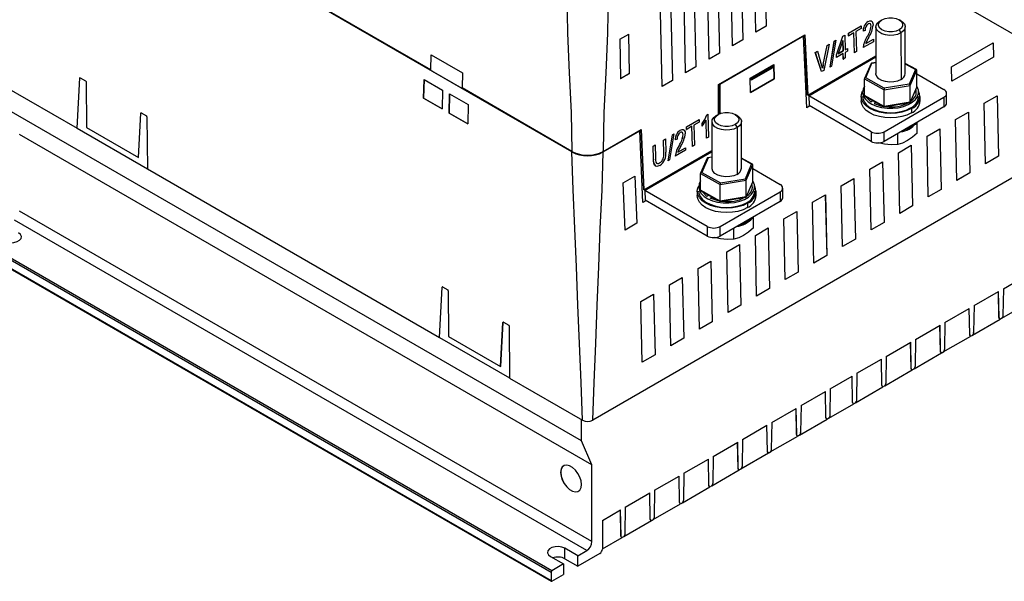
# Model space of a CAD drawing. Header units: millimetres. Extents: x 0 to 1537, y 0 to 1187.
# Tile 36 of 44: x 1100 to 1368, y 666 to 818. Entities that reach past the tile are written whole.
import ezdxf

# ---------------------------------------------------------------- set-up
doc = ezdxf.new("R2010")
doc.units = ezdxf.units.MM
doc.header["$LTSCALE"] = 5.5

msp = doc.modelspace()

# ---------------------------------------------------------------- linework, layer by layer
for p, q in [((1250.018, 782.401), (1101.665, 868.043)), ((1250.027, 782.406), (1101.674, 868.048)), ((1211.663, 804.7), (1138.831, 846.745)), ((1300.003, 814.94), (1299.382, 843.837)), ((1302.112, 845.414), (1302.8, 816.56)), ((1302.116, 845.416), (1302.804, 816.558)), ((1295.748, 841.738), (1296.436, 812.884)), ((1295.752, 841.74), (1296.44, 812.882)), ((1289.384, 838.061), (1290.073, 809.208)), ((1289.388, 838.063), (1290.076, 809.206)), ((1293.639, 811.264), (1293.018, 840.16)), ((1287.275, 807.587), (1286.654, 836.484)), ((1280.911, 803.911), (1280.29, 832.808)), ((1283.02, 834.385), (1283.709, 805.532)), ((1283.024, 834.387), (1283.712, 805.529)), ((1276.656, 830.709), (1277.345, 801.855)), ((1276.66, 830.711), (1277.348, 801.853)), ((1274.547, 800.235), (1273.926, 829.132)), ((1358.987, 820.764), (1375.863, 811.022)), ((1302.8, 816.56), (1300.003, 814.944)), ((1302.804, 816.558), (1300.003, 814.94)), ((1302.804, 816.558), (1302.8, 816.56)), ((1325.2, 814.692), (1328.616, 816.666)), ((1325.204, 814.69), (1328.619, 816.663)), ((1328.616, 816.666), (1328.619, 816.663)), ((1328.619, 816.663), (1328.635, 815.948)), ((1330.497, 817.833), (1330.501, 817.831)), ((1331.325, 816.578), (1331.329, 816.576)), ((1332.612, 816.387), (1332.615, 803.692)), ((1333.783, 818.021), (1334.271, 818.303)), ((1339.439, 818.023), (1338.951, 818.304)), ((1340.615, 803.694), (1340.612, 816.389)), ((1262.996, 813.022), (1265.451, 814.44)), ((1265.626, 803.744), (1265.447, 814.438)), ((1265.63, 803.742), (1265.451, 814.44)), ((1289.875, 800.694), (1313.327, 814.242)), ((1312.968, 813.871), (1290.232, 800.737)), ((1312.972, 813.869), (1290.236, 800.735)), ((1312.968, 813.871), (1312.972, 813.869)), ((1313.859, 794.439), (1312.972, 813.869)), ((1314.073, 797.84), (1313.324, 814.24)), ((1313.327, 814.242), (1314.076, 797.838)), ((1321.871, 808.799), (1323.655, 813.881)), ((1321.875, 808.797), (1323.659, 813.879)), ((1323.655, 813.881), (1324.168, 814.178)), ((1323.655, 813.881), (1323.659, 813.879)), ((1323.659, 813.879), (1324.172, 814.175)), ((1324.168, 814.178), (1324.172, 814.175)), ((1324.172, 814.175), (1324.26, 810.171)), ((1325.216, 813.977), (1325.2, 814.692)), ((1325.2, 814.692), (1325.204, 814.69)), ((1325.22, 813.975), (1325.204, 814.69)), ((1325.216, 813.977), (1325.22, 813.975)), ((1326.656, 814.805), (1325.22, 813.975)), ((1326.779, 809.372), (1326.653, 814.803)), ((1326.783, 809.37), (1326.656, 814.805)), ((1328.635, 815.948), (1327.199, 815.118)), ((1327.199, 815.118), (1327.319, 809.68)), ((1329.14, 815.19), (1329.143, 815.188)), ((1329.686, 815.422), (1329.143, 815.188)), ((1330.198, 813.654), (1330.202, 813.652)), ((1338.952, 815.601), (1339.44, 814.755)), ((1339.44, 814.755), (1339.444, 802.06)), ((1262.996, 813.022), (1263.167, 802.319)), ((1296.436, 812.884), (1293.639, 811.268)), ((1296.44, 812.882), (1293.639, 811.264)), ((1296.44, 812.882), (1296.436, 812.884)), ((1318.318, 806.19), (1319.386, 811.334)), ((1318.322, 806.188), (1319.389, 811.331)), ((1319.954, 811.657), (1318.433, 804.547)), ((1319.386, 811.334), (1319.95, 811.66)), ((1319.386, 811.334), (1319.389, 811.331)), ((1319.389, 811.331), (1319.954, 811.657)), ((1319.954, 811.657), (1319.95, 811.66)), ((1320.157, 805.466), (1321.323, 812.534)), ((1320.16, 805.464), (1321.327, 812.532)), ((1321.743, 812.772), (1320.569, 805.7)), ((1321.323, 812.534), (1321.74, 812.775)), ((1321.323, 812.534), (1321.327, 812.532)), ((1321.327, 812.532), (1321.743, 812.772)), ((1321.743, 812.772), (1321.74, 812.775)), ((1323.656, 812.66), (1322.403, 809.098)), ((1323.653, 812.65), (1323.718, 809.862)), ((1323.722, 809.86), (1323.656, 812.66)), ((1331.97, 812.367), (1329.177, 810.753)), ((1329.899, 811.887), (1331.954, 813.075)), ((1329.901, 811.893), (1331.951, 813.077)), ((1331.951, 813.077), (1331.954, 813.075)), ((1331.954, 813.075), (1331.97, 812.367)), ((1353.215, 805.513), (1364.528, 812.048)), ((1364.525, 812.046), (1364.613, 808.164)), ((1364.528, 812.048), (1364.616, 808.162)), ((1211.663, 804.7), (1211.754, 808.836)), ((1211.68, 804.711), (1211.77, 808.761)), ((1211.754, 808.836), (1220.239, 803.938)), ((1211.77, 808.761), (1211.754, 808.836)), ((1211.77, 808.761), (1220.238, 803.872)), ((1290.073, 809.208), (1287.275, 807.592)), ((1290.076, 809.206), (1287.275, 807.587)), ((1290.076, 809.206), (1290.073, 809.208)), ((1314.076, 797.838), (1332.614, 808.547)), ((1316.156, 809.468), (1316.715, 809.791)), ((1317.872, 804.227), (1316.156, 809.468)), ((1316.156, 809.468), (1316.16, 809.466)), ((1316.16, 809.466), (1316.719, 809.789)), ((1317.876, 804.225), (1316.16, 809.466)), ((1316.715, 809.791), (1316.719, 809.789)), ((1316.719, 809.789), (1317.871, 805.928)), ((1321.888, 808.086), (1321.871, 808.799)), ((1321.871, 808.799), (1321.875, 808.797)), ((1321.891, 808.084), (1321.875, 808.797)), ((1323.738, 809.15), (1321.891, 808.084)), ((1322.403, 809.098), (1323.722, 809.86)), ((1323.718, 809.862), (1322.405, 809.104)), ((1323.722, 809.86), (1323.718, 809.862)), ((1323.77, 807.634), (1323.735, 809.148)), ((1323.773, 807.632), (1323.738, 809.15)), ((1324.26, 810.175), (1324.872, 810.529)), ((1324.26, 810.171), (1324.876, 810.527)), ((1324.892, 809.817), (1324.276, 809.461)), ((1324.276, 809.461), (1324.309, 807.942)), ((1324.872, 810.529), (1324.876, 810.527)), ((1324.876, 810.527), (1324.892, 809.817)), ((1326.779, 809.372), (1326.783, 809.37)), ((1327.319, 809.68), (1326.783, 809.37)), ((1329.173, 810.755), (1329.177, 810.753)), ((1298.471, 802.489), (1304.875, 806.189)), ((1298.737, 802.464), (1304.601, 805.852)), ((1298.804, 802.423), (1304.669, 805.811)), ((1304.669, 805.811), (1304.601, 805.852)), ((1304.669, 805.811), (1304.659, 805.408)), ((1304.963, 802.251), (1304.871, 806.187)), ((1304.875, 806.189), (1304.966, 802.249)), ((1314.379, 797.676), (1332.614, 808.21)), ((1318.318, 806.19), (1318.322, 806.188)), ((1320.569, 805.7), (1320.16, 805.464)), ((1321.888, 808.086), (1321.891, 808.084)), ((1323.77, 807.634), (1323.773, 807.632)), ((1324.309, 807.942), (1323.773, 807.632)), ((1331.313, 806.484), (1329.529, 802.353)), ((1329.844, 802.571), (1331.549, 806.518)), ((1332.615, 806.754), (1331.401, 806.553)), ((1331.549, 806.518), (1332.615, 806.695)), ((1343.62, 804.784), (1340.615, 806.459)), ((1340.615, 806.361), (1343.386, 804.815)), ((1364.613, 808.164), (1353.303, 801.631)), ((1364.616, 808.162), (1353.303, 801.627)), ((1364.613, 808.164), (1364.616, 808.162)), ((1211.68, 804.711), (1211.663, 804.7)), ((1220.239, 803.938), (1220.148, 799.802)), ((1263.167, 802.323), (1265.626, 803.744)), ((1265.63, 803.742), (1263.167, 802.319)), ((1265.626, 803.744), (1265.63, 803.742)), ((1283.709, 805.532), (1280.911, 803.915)), ((1283.712, 805.529), (1280.911, 803.911)), ((1283.712, 805.529), (1283.709, 805.532)), ((1304.614, 805.302), (1298.749, 801.915)), ((1304.659, 805.408), (1298.795, 802.021)), ((1304.659, 805.408), (1304.614, 805.302)), ((1317.872, 804.227), (1317.876, 804.225)), ((1318.433, 804.547), (1317.876, 804.225)), ((1320.157, 805.466), (1320.16, 805.464)), ((1343.386, 804.815), (1341.682, 800.868)), ((1341.931, 800.485), (1343.719, 804.626)), ((1343.721, 800.095), (1343.719, 804.626)), ((1343.72, 803.606), (1351.113, 799.337)), ((1353.303, 801.627), (1353.215, 805.513)), ((1095.71, 800.28), (1115.509, 788.85)), ((1115.509, 788.85), (1116.231, 802.507)), ((1115.518, 788.855), (1116.24, 802.512)), ((1116.231, 802.507), (1116.24, 802.512)), ((1116.376, 802.585), (1117.788, 801.77)), ((1117.926, 801.529), (1118.021, 789.075)), ((1209.679, 796.998), (1209.796, 802.127)), ((1209.805, 802.122), (1209.689, 797.003)), ((1209.796, 802.127), (1214.832, 799.22)), ((1277.345, 801.855), (1274.547, 800.239)), ((1277.348, 801.853), (1274.547, 800.235)), ((1277.348, 801.853), (1277.345, 801.855)), ((1289.877, 792.652), (1289.875, 800.694)), ((1290.234, 792.81), (1290.232, 800.737)), ((1290.236, 800.735), (1290.232, 800.737)), ((1290.236, 800.735), (1290.238, 792.811)), ((1298.558, 798.547), (1298.471, 802.489)), ((1298.558, 798.551), (1304.963, 802.251)), ((1304.966, 802.249), (1298.558, 798.547)), ((1298.749, 801.915), (1298.737, 802.464)), ((1298.737, 802.464), (1298.804, 802.423)), ((1298.749, 801.915), (1298.795, 802.021)), ((1298.795, 802.021), (1298.804, 802.423)), ((1304.963, 802.251), (1304.966, 802.249)), ((1329.512, 802.271), (1334.827, 799.307)), ((1329.513, 797.74), (1329.512, 802.271)), ((1334.911, 799.746), (1329.844, 802.571)), ((1334.827, 799.307), (1341.931, 800.485)), ((1341.682, 800.868), (1334.911, 799.746)), ((1341.932, 795.954), (1341.931, 800.485)), ((1214.832, 799.22), (1214.718, 794.089)), ((1216.627, 792.987), (1216.743, 798.202)), ((1216.751, 798.197), (1216.636, 792.992)), ((1216.743, 798.202), (1221.781, 795.293)), ((1250.009, 782.563), (1220.148, 799.802)), ((1314.076, 797.838), (1314.073, 797.84)), ((1314.379, 797.676), (1314.439, 795.03)), ((1331.314, 787.9), (1314.379, 797.676)), ((1328.997, 798.67), (1328.997, 798.289)), ((1334.829, 794.776), (1329.513, 797.74)), ((1329.612, 797.582), (1334.854, 794.659)), ((1334.829, 794.776), (1334.827, 799.307)), ((1341.919, 795.882), (1343.703, 800.012)), ((1343.721, 800.095), (1341.932, 795.954)), ((1344.237, 798.339), (1344.237, 798.674)), ((1351.846, 795.704), (1351.845, 798.317)), ((1362.078, 795.692), (1365.547, 797.696)), ((1365.543, 797.694), (1365.94, 781.221)), ((1365.547, 797.696), (1365.944, 781.219)), ((1209.689, 797.003), (1209.679, 796.998)), ((1214.718, 794.089), (1209.679, 796.998)), ((1209.689, 797.003), (1214.718, 794.099)), ((1221.781, 795.293), (1221.669, 790.076)), ((1314.657, 794.904), (1313.858, 794.443)), ((1314.661, 794.902), (1313.859, 794.439)), ((1331.315, 785.288), (1314.439, 795.03)), ((1328.617, 797.47), (1328.618, 796.27)), ((1331.261, 796.068), (1331.784, 796.371)), ((1332.648, 795.889), (1332.11, 795.579)), ((1341.932, 795.954), (1334.829, 794.776)), ((1334.85, 787.901), (1351.113, 797.296)), ((1334.863, 794.658), (1341.831, 795.813)), ((1344.618, 796.274), (1344.617, 797.474)), ((1351.113, 797.296), (1351.114, 794.683)), ((1362.43, 779.189), (1362.078, 795.692)), ((1252.591, 703.887), (1097.027, 793.691)), ((1132.163, 780.911), (1132.799, 792.943)), ((1132.172, 780.916), (1132.808, 792.948)), ((1132.799, 792.943), (1132.808, 792.948)), ((1132.944, 793.021), (1134.356, 792.206)), ((1216.627, 792.987), (1216.636, 792.992)), ((1221.669, 790.076), (1216.627, 792.987)), ((1216.636, 792.992), (1221.669, 790.087)), ((1286.627, 792.491), (1286.979, 792.694)), ((1286.631, 792.489), (1286.627, 792.491)), ((1286.631, 792.489), (1286.983, 792.692)), ((1286.979, 792.694), (1286.983, 792.692)), ((1286.983, 792.692), (1287.12, 786.458)), ((1289.236, 792.287), (1289.724, 792.569)), ((1294.891, 792.289), (1294.403, 792.57)), ((1351.114, 794.683), (1334.851, 785.288)), ((1342.274, 794.207), (1342.274, 793.006)), ((1354.3, 791.199), (1357.769, 793.203)), ((1357.765, 793.2), (1358.162, 776.728)), ((1357.769, 793.203), (1358.165, 776.725)), ((1134.493, 791.965), (1134.601, 777.829)), ((1281.171, 789.258), (1284.587, 791.231)), ((1281.175, 789.256), (1284.591, 791.229)), ((1284.606, 790.514), (1283.17, 789.684)), ((1283.17, 789.684), (1283.29, 784.246)), ((1284.587, 791.231), (1284.591, 791.229)), ((1284.591, 791.229), (1284.606, 790.514)), ((1285.395, 789.437), (1285.378, 790.149)), ((1285.378, 790.149), (1285.382, 790.147)), ((1285.399, 789.435), (1285.382, 790.147)), ((1286.581, 786.151), (1286.467, 791.031)), ((1286.584, 786.149), (1286.471, 791.029)), ((1288.064, 790.653), (1288.068, 777.958)), ((1294.404, 789.867), (1294.892, 789.021)), ((1296.068, 777.96), (1296.064, 790.655)), ((1342.275, 789.577), (1342.275, 789.194)), ((1343.87, 787.486), (1343.869, 790.498)), ((1354.651, 774.695), (1354.3, 791.199)), ((1255.421, 697.356), (1099.858, 787.161)), ((1115.518, 788.855), (1115.509, 788.85)), ((1115.518, 788.855), (1134.601, 777.839)), ((1118.021, 789.075), (1132.163, 780.911)), ((1258.488, 782.4), (1268.42, 788.137)), ((1258.492, 782.565), (1268.78, 788.508)), ((1268.424, 788.135), (1258.5, 782.402)), ((1268.42, 788.137), (1268.424, 788.135)), ((1269.311, 768.705), (1268.424, 788.135)), ((1269.525, 772.106), (1268.776, 788.506)), ((1268.78, 788.508), (1269.529, 772.104)), ((1276.128, 780.031), (1277.295, 787.1)), ((1276.131, 780.029), (1277.298, 787.098)), ((1277.714, 787.338), (1276.54, 780.265)), ((1277.295, 787.1), (1277.711, 787.34)), ((1277.295, 787.1), (1277.298, 787.098)), ((1277.298, 787.098), (1277.714, 787.338)), ((1277.714, 787.338), (1277.711, 787.34)), ((1279.423, 788.329), (1279.427, 788.327)), ((1280.251, 787.074), (1280.255, 787.072)), ((1281.187, 788.543), (1281.171, 789.258)), ((1281.171, 789.258), (1281.175, 789.256)), ((1281.191, 788.541), (1281.175, 789.256)), ((1281.187, 788.543), (1281.191, 788.541)), ((1282.628, 789.371), (1281.191, 788.541)), ((1282.75, 783.938), (1282.624, 789.369)), ((1282.754, 783.936), (1282.628, 789.371)), ((1285.395, 789.437), (1285.399, 789.435)), ((1294.892, 789.021), (1294.896, 776.326)), ((1331.314, 787.9), (1331.315, 785.288)), ((1334.851, 785.288), (1334.85, 787.901)), ((1338.562, 784.42), (1338.561, 787.432)), ((1346.522, 786.706), (1349.991, 788.709)), ((1349.987, 788.707), (1350.383, 772.234)), ((1349.991, 788.709), (1350.387, 772.232)), ((1272.074, 784.003), (1272.617, 784.317)), ((1272.078, 784.001), (1272.621, 784.315)), ((1272.617, 784.317), (1272.621, 784.315)), ((1272.621, 784.315), (1272.699, 780.767)), ((1274.878, 785.623), (1275.422, 785.937)), ((1274.961, 782.077), (1274.878, 785.623)), ((1274.878, 785.623), (1274.882, 785.621)), ((1274.882, 785.621), (1275.425, 785.935)), ((1274.964, 782.075), (1274.882, 785.621)), ((1275.422, 785.937), (1275.425, 785.935)), ((1275.425, 785.935), (1275.503, 782.391)), ((1278.066, 785.686), (1278.069, 785.684)), ((1278.612, 785.918), (1278.069, 785.684)), ((1279.125, 784.15), (1279.128, 784.148)), ((1283.29, 784.246), (1282.754, 783.936)), ((1286.581, 786.151), (1286.584, 786.149)), ((1287.12, 786.458), (1286.584, 786.149)), ((1334.938, 784.506), (1333.238, 784.886)), ((1338.744, 782.212), (1342.213, 784.216)), ((1342.209, 784.214), (1342.605, 767.741)), ((1342.213, 784.216), (1342.609, 767.739)), ((1346.873, 770.202), (1346.522, 786.706)), ((1250.027, 782.406), (1250.027, 782.555)), ((1250.027, 782.406), (1250.171, 782.489)), ((1258.488, 782.4), (1258.322, 782.496)), ((1258.488, 782.4), (1258.488, 782.567)), ((1269.529, 772.104), (1288.066, 782.813)), ((1269.832, 771.942), (1288.066, 782.476)), ((1272.156, 780.461), (1272.074, 784.003)), ((1272.074, 784.003), (1272.078, 784.001)), ((1272.16, 780.459), (1272.078, 784.001)), ((1274.961, 782.077), (1274.964, 782.075)), ((1280.896, 782.863), (1278.103, 781.249)), ((1278.825, 782.383), (1280.88, 783.571)), ((1278.827, 782.389), (1280.877, 783.573)), ((1280.877, 783.573), (1280.88, 783.571)), ((1280.88, 783.571), (1280.896, 782.863)), ((1282.75, 783.938), (1282.754, 783.936)), ((1339.095, 765.709), (1338.744, 782.212)), ((1132.172, 780.916), (1132.163, 780.911)), ((1380.144, 781.449), (1255.693, 709.557)), ((1272.156, 780.461), (1272.16, 780.459)), ((1273.842, 779.424), (1273.839, 779.426)), ((1276.128, 780.031), (1276.131, 780.029)), ((1276.54, 780.265), (1276.131, 780.029)), ((1278.099, 781.251), (1278.103, 781.249)), ((1286.765, 780.75), (1284.982, 776.619)), ((1287.001, 780.784), (1285.297, 776.837)), ((1288.067, 781.02), (1286.853, 780.819)), ((1288.067, 780.961), (1287.001, 780.784)), ((1299.072, 779.05), (1296.067, 780.725)), ((1298.839, 779.082), (1296.067, 780.627)), ((1297.134, 775.135), (1298.839, 779.082)), ((1297.383, 774.751), (1299.172, 778.892)), ((1299.173, 774.361), (1299.172, 778.892)), ((1330.966, 777.719), (1334.434, 779.723)), ((1334.431, 779.721), (1334.827, 763.248)), ((1334.434, 779.723), (1334.831, 763.246)), ((1365.94, 781.221), (1362.429, 779.193)), ((1365.944, 781.219), (1362.43, 779.189)), ((1365.94, 781.221), (1365.944, 781.219)), ((1134.601, 777.829), (1213.974, 732.008)), ((1284.964, 776.537), (1290.28, 773.573)), ((1284.965, 772.006), (1284.964, 776.537)), ((1285.297, 776.837), (1290.363, 774.012)), ((1299.172, 777.872), (1306.565, 773.603)), ((1331.317, 761.216), (1330.966, 777.719)), ((1358.162, 776.728), (1354.651, 774.7)), ((1358.165, 776.725), (1354.651, 774.695)), ((1358.162, 776.728), (1358.165, 776.725)), ((1263.891, 774.006), (1267.078, 775.846)), ((1264.465, 761.159), (1263.891, 774.006)), ((1267.074, 775.844), (1267.678, 763.02)), ((1267.078, 775.846), (1267.682, 763.018)), ((1290.28, 773.573), (1297.383, 774.751)), ((1290.281, 769.042), (1290.28, 773.573)), ((1290.363, 774.012), (1297.134, 775.135)), ((1297.371, 770.148), (1299.155, 774.279)), ((1297.385, 770.22), (1297.383, 774.751)), ((1299.173, 774.361), (1297.385, 770.22)), ((1323.187, 773.226), (1326.656, 775.23)), ((1326.653, 775.228), (1327.049, 758.755)), ((1326.656, 775.23), (1327.053, 758.752)), ((1269.529, 772.104), (1269.525, 772.106)), ((1269.832, 771.942), (1269.892, 769.296)), ((1286.766, 762.166), (1269.832, 771.942)), ((1284.069, 771.736), (1284.07, 770.536)), ((1284.449, 772.936), (1284.449, 772.555)), ((1290.281, 769.042), (1284.965, 772.006)), ((1285.065, 771.848), (1290.306, 768.926)), ((1290.302, 762.167), (1306.565, 771.562)), ((1299.689, 772.594), (1299.689, 772.941)), ((1300.07, 770.54), (1300.069, 771.741)), ((1306.565, 771.562), (1306.566, 768.949)), ((1307.298, 769.971), (1307.298, 772.583)), ((1323.539, 756.723), (1323.187, 773.226)), ((1350.383, 772.234), (1346.873, 770.207)), ((1350.387, 772.232), (1346.873, 770.202)), ((1350.383, 772.234), (1350.387, 772.232)), ((1270.109, 769.17), (1269.311, 768.709)), ((1270.113, 769.168), (1269.311, 768.705)), ((1286.767, 759.554), (1269.892, 769.296)), ((1287.237, 770.637), (1286.713, 770.335)), ((1287.562, 769.845), (1288.1, 770.155)), ((1297.385, 770.22), (1290.281, 769.042)), ((1306.566, 768.949), (1290.303, 759.554)), ((1290.315, 768.924), (1297.283, 770.079)), ((1297.726, 768.473), (1297.727, 767.273)), ((1315.409, 768.733), (1318.878, 770.736)), ((1315.76, 752.229), (1315.409, 768.733)), ((1318.874, 770.734), (1319.271, 754.261)), ((1318.878, 770.736), (1319.274, 754.259)), ((1255.427, 676.538), (1099.864, 766.343)), ((1307.631, 764.239), (1311.1, 766.243)), ((1311.096, 766.241), (1311.492, 749.768)), ((1311.1, 766.243), (1311.496, 749.766)), ((1342.605, 767.741), (1339.095, 765.713)), ((1342.609, 767.739), (1339.095, 765.709)), ((1342.605, 767.741), (1342.609, 767.739)), ((1254.014, 674.088), (1098.45, 763.893)), ((1267.678, 763.02), (1264.465, 761.164)), ((1267.682, 763.018), (1264.465, 761.159)), ((1267.678, 763.02), (1267.682, 763.018)), ((1297.728, 763.843), (1297.728, 763.46)), ((1299.322, 761.752), (1299.321, 764.764)), ((1307.982, 747.736), (1307.631, 764.239)), ((1334.827, 763.248), (1331.317, 761.22)), ((1334.831, 763.246), (1331.317, 761.216)), ((1334.827, 763.248), (1334.831, 763.246)), ((1286.766, 762.166), (1286.767, 759.554)), ((1290.303, 759.554), (1290.302, 762.167)), ((1294.015, 758.686), (1294.014, 761.698)), ((1299.853, 759.746), (1303.322, 761.75)), ((1303.318, 761.748), (1303.714, 745.275)), ((1303.322, 761.75), (1303.718, 745.273)), ((1088.798, 758.073), (1244.362, 668.268)), ((1244.574, 668.635), (1089.01, 758.44)), ((1290.39, 758.773), (1288.691, 759.152)), ((1300.204, 743.243), (1299.853, 759.746)), ((1327.049, 758.755), (1323.539, 756.727)), ((1327.053, 758.752), (1323.539, 756.723)), ((1327.049, 758.755), (1327.053, 758.752)), ((1244.362, 665.9), (1088.799, 755.705)), ((1088.861, 755.568), (1244.424, 665.763)), ((1292.075, 755.253), (1295.544, 757.257)), ((1292.426, 738.75), (1292.075, 755.253)), ((1295.54, 757.255), (1295.936, 740.782)), ((1295.544, 757.257), (1295.94, 740.78)), ((1284.297, 750.76), (1287.765, 752.764)), ((1287.762, 752.761), (1288.158, 736.289)), ((1287.765, 752.764), (1288.162, 736.286)), ((1319.271, 754.261), (1315.76, 752.234)), ((1319.274, 754.259), (1315.76, 752.229)), ((1319.271, 754.261), (1319.274, 754.259)), ((1284.648, 734.256), (1284.297, 750.76)), ((1311.492, 749.768), (1307.982, 747.74)), ((1311.496, 749.766), (1307.982, 747.736)), ((1311.492, 749.768), (1311.496, 749.766)), ((1276.518, 746.267), (1279.987, 748.27)), ((1279.983, 748.268), (1280.38, 731.795)), ((1279.987, 748.27), (1280.384, 731.793)), ((1367.265, 745.256), (1373.931, 749.107)), ((1213.974, 732.008), (1214.696, 745.665)), ((1213.983, 732.013), (1214.705, 745.67)), ((1214.696, 745.665), (1214.705, 745.67)), ((1214.841, 745.743), (1216.253, 744.928)), ((1216.39, 744.687), (1216.485, 732.233)), ((1276.87, 729.763), (1276.518, 746.267)), ((1303.714, 745.275), (1300.204, 743.247)), ((1303.718, 745.273), (1300.204, 743.243)), ((1303.714, 745.275), (1303.718, 745.273)), ((1359.305, 740.658), (1365.971, 744.509)), ((1366.067, 737.399), (1365.949, 744.496)), ((1366.09, 737.387), (1365.971, 744.509)), ((1367.265, 745.256), (1367.15, 737.999)), ((1268.74, 741.773), (1272.209, 743.777)), ((1269.091, 725.27), (1268.74, 741.773)), ((1272.205, 743.775), (1272.602, 727.302)), ((1272.209, 743.777), (1272.605, 727.3)), ((1366.858, 737.267), (1374.342, 741.59)), ((1295.936, 740.782), (1292.426, 738.754)), ((1295.94, 740.78), (1292.426, 738.75)), ((1295.936, 740.782), (1295.94, 740.78)), ((1351.346, 736.06), (1358.012, 739.911)), ((1358.108, 732.802), (1357.99, 739.898)), ((1358.13, 732.789), (1358.012, 739.911)), ((1359.305, 740.658), (1359.191, 733.401)), ((1230.628, 724.069), (1231.264, 736.1)), ((1230.636, 724.074), (1231.273, 736.105)), ((1231.264, 736.1), (1231.273, 736.105)), ((1231.409, 736.178), (1232.82, 735.363)), ((1288.158, 736.289), (1284.648, 734.261)), ((1288.162, 736.286), (1284.648, 734.256)), ((1288.158, 736.289), (1288.162, 736.286)), ((1351.346, 736.06), (1351.231, 728.803)), ((1358.899, 732.669), (1366.382, 736.992)), ((1366.09, 737.387), (1366.067, 737.399)), ((1366.09, 737.37), (1366.067, 737.383)), ((1366.223, 737.04), (1366.245, 737.027)), ((1232.958, 735.122), (1233.066, 720.986)), ((1343.386, 731.462), (1350.052, 735.313)), ((1350.148, 728.204), (1350.03, 735.3)), ((1350.171, 728.191), (1350.052, 735.313)), ((1213.983, 732.013), (1213.974, 732.008)), ((1213.983, 732.013), (1233.066, 720.997)), ((1216.485, 732.233), (1230.628, 724.069)), ((1280.38, 731.795), (1276.87, 729.768)), ((1280.384, 731.793), (1276.87, 729.763)), ((1280.38, 731.795), (1280.384, 731.793)), ((1335.427, 726.864), (1342.093, 730.715)), ((1342.189, 723.606), (1342.071, 730.702)), ((1342.211, 723.593), (1342.093, 730.715)), ((1343.386, 731.462), (1343.272, 724.205)), ((1350.939, 728.071), (1358.423, 732.394)), ((1358.13, 732.789), (1358.108, 732.802)), ((1358.13, 732.772), (1358.108, 732.785)), ((1358.263, 732.442), (1358.286, 732.429)), ((1350.171, 728.191), (1350.148, 728.204)), ((1350.171, 728.174), (1350.148, 728.187)), ((1272.602, 727.302), (1269.091, 725.274)), ((1272.605, 727.3), (1269.091, 725.27)), ((1272.602, 727.302), (1272.605, 727.3)), ((1327.467, 722.266), (1334.133, 726.117)), ((1334.229, 719.008), (1334.111, 726.104)), ((1334.252, 718.995), (1334.133, 726.117)), ((1335.427, 726.864), (1335.312, 719.607)), ((1342.98, 723.473), (1350.463, 727.796)), ((1350.304, 727.844), (1350.326, 727.831)), ((1230.636, 724.074), (1230.628, 724.069)), ((1335.02, 718.875), (1342.504, 723.198)), ((1342.211, 723.593), (1342.189, 723.606)), ((1342.211, 723.576), (1342.189, 723.589)), ((1342.344, 723.246), (1342.367, 723.233)), ((1233.066, 720.986), (1252.865, 709.556)), ((1320.231, 718.086), (1326.174, 721.519)), ((1326.27, 714.41), (1326.152, 721.506)), ((1326.292, 714.397), (1326.174, 721.519)), ((1327.467, 722.266), (1327.353, 715.009)), ((1312.272, 713.488), (1318.937, 717.339)), ((1319.034, 710.229), (1318.915, 717.326)), ((1319.056, 710.216), (1318.937, 717.339)), ((1320.231, 718.086), (1320.116, 710.829)), ((1327.061, 714.277), (1334.544, 718.6)), ((1334.252, 718.995), (1334.229, 719.008)), ((1334.252, 718.978), (1334.229, 718.991)), ((1334.385, 718.648), (1334.407, 718.635)), ((1304.312, 708.89), (1310.978, 712.741)), ((1311.074, 705.631), (1310.956, 712.728)), ((1311.097, 705.619), (1310.978, 712.741)), ((1312.272, 713.488), (1312.157, 706.231)), ((1319.825, 710.097), (1326.585, 714.002)), ((1326.292, 714.397), (1326.27, 714.41)), ((1326.292, 714.381), (1326.27, 714.393)), ((1326.425, 714.05), (1326.448, 714.037)), ((1252.591, 703.887), (1252.589, 709.716)), ((1311.865, 705.499), (1319.348, 709.822)), ((1319.056, 710.216), (1319.034, 710.229)), ((1319.056, 710.2), (1319.034, 710.213)), ((1319.189, 709.87), (1319.211, 709.857)), ((1296.353, 704.292), (1303.018, 708.143)), ((1303.115, 701.034), (1302.996, 708.13)), ((1303.137, 701.021), (1303.018, 708.143)), ((1304.312, 708.89), (1304.197, 701.633)), ((1255.421, 697.356), (1252.591, 703.887)), ((1296.353, 704.292), (1296.238, 697.035)), ((1303.906, 700.901), (1311.389, 705.224)), ((1311.097, 705.619), (1311.074, 705.631)), ((1311.096, 705.602), (1311.074, 705.615)), ((1311.229, 705.272), (1311.252, 705.259)), ((1288.393, 699.694), (1295.059, 703.545)), ((1295.155, 696.436), (1295.037, 703.532)), ((1295.178, 696.423), (1295.059, 703.545)), ((1280.434, 695.096), (1287.099, 698.947)), ((1287.196, 691.838), (1287.077, 698.934)), ((1287.218, 691.825), (1287.099, 698.947)), ((1288.393, 699.694), (1288.278, 692.437)), ((1295.946, 696.303), (1303.429, 700.626)), ((1303.137, 701.004), (1303.114, 701.017)), ((1303.137, 701.021), (1303.115, 701.034)), ((1303.27, 700.674), (1303.292, 700.661)), ((1255.427, 676.538), (1255.421, 697.356)), ((1287.987, 691.705), (1295.47, 696.028)), ((1295.178, 696.423), (1295.155, 696.436)), ((1295.177, 696.406), (1295.155, 696.419)), ((1295.31, 696.076), (1295.333, 696.063)), ((1246.947, 695.321), (1246.938, 695.315)), ((1272.474, 690.498), (1279.14, 694.349)), ((1279.236, 687.24), (1279.118, 694.336)), ((1279.259, 687.227), (1279.14, 694.349)), ((1280.434, 695.096), (1280.319, 687.839)), ((1272.474, 690.498), (1272.359, 683.241)), ((1280.027, 687.107), (1287.51, 691.43)), ((1287.218, 691.808), (1287.195, 691.821)), ((1287.218, 691.825), (1287.196, 691.838)), ((1287.351, 691.478), (1287.373, 691.465)), ((1264.515, 685.9), (1271.18, 689.751)), ((1271.277, 682.642), (1271.158, 689.738)), ((1271.299, 682.629), (1271.18, 689.751)), ((1258.281, 682.299), (1263.221, 685.153)), ((1263.317, 678.044), (1263.199, 685.14)), ((1263.34, 678.031), (1263.221, 685.153)), ((1264.515, 685.9), (1264.4, 678.643)), ((1272.068, 682.509), (1279.551, 686.832)), ((1279.259, 687.227), (1279.236, 687.24)), ((1279.258, 687.21), (1279.236, 687.223)), ((1279.391, 686.88), (1279.414, 686.867)), ((1271.299, 682.613), (1271.276, 682.625)), ((1271.299, 682.629), (1271.277, 682.642)), ((1258.281, 682.299), (1258.283, 674.508)), ((1264.108, 677.911), (1271.591, 682.234)), ((1271.432, 682.282), (1271.454, 682.269)), ((1258.283, 674.546), (1263.632, 677.636)), ((1263.34, 678.031), (1263.317, 678.044)), ((1263.339, 678.015), (1263.317, 678.027)), ((1263.472, 677.684), (1263.495, 677.671)), ((1251.609, 672.699), (1248.074, 674.741)), ((1248.075, 671.88), (1248.074, 674.741)), ((1244.185, 672.494), (1247.72, 670.453)), ((1248.075, 671.88), (1251.61, 669.839)), ((1251.609, 672.699), (1254.014, 674.088)), ((1251.61, 669.839), (1251.609, 672.699)), ((1257.576, 673.283), (1251.61, 669.839)), ((1247.72, 670.453), (1244.574, 668.635)), ((1247.72, 670.453), (1247.721, 667.594)), ((1244.362, 668.268), (1244.362, 665.9)), ((1244.574, 665.778), (1247.721, 667.594))]:
    msp.add_line(p, q)
at = {"flags": 128}
for points in [[(1248.584, 825.269), (1248.801, 814.669), (1249.289, 803.921), (1249.78, 793.17), (1250.009, 782.563)], [(1259.894, 825.271), (1259.682, 814.671), (1259.2, 803.922), (1258.715, 793.172), (1258.492, 782.565)], [(1331.329, 816.576), (1331.265, 816.963), (1331.122, 817.181), (1330.904, 817.286), (1330.642, 817.254), (1330.495, 817.184)], [(1330.497, 817.833), (1331.006, 818.029), (1331.323, 817.998), (1331.4, 817.94)], [(1330.501, 817.831), (1331.01, 818.027), (1331.327, 817.995), (1331.57, 817.813), (1331.809, 817.347), (1331.87, 816.876)], [(1331.325, 816.578), (1331.26, 816.968), (1331.116, 817.185), (1331.029, 817.226)], [(1339.44, 814.755), (1338.529, 814.361), (1337.462, 814.131), (1336.326, 814.084), (1335.214, 814.223), (1334.215, 814.538), (1333.41, 815.003), (1332.864, 815.58), (1332.622, 816.222), (1332.703, 816.878), (1333.101, 817.494), (1333.783, 818.021)], [(1338.952, 815.601), (1338.114, 815.249), (1337.129, 815.064), (1336.094, 815.064), (1335.109, 815.248), (1334.271, 815.6), (1333.663, 816.083), (1333.343, 816.652), (1333.343, 817.25), (1333.663, 817.819), (1334.271, 818.303)], [(1334.271, 818.303), (1335.109, 818.654), (1336.094, 818.839), (1337.129, 818.839), (1338.114, 818.655), (1338.952, 818.303), (1339.56, 817.82), (1339.88, 817.251), (1339.88, 816.653), (1339.56, 816.085), (1338.952, 815.601)], [(1339.439, 818.023), (1339.814, 817.773), (1340.36, 817.196), (1340.602, 816.553), (1340.52, 815.898), (1340.122, 815.282), (1339.44, 814.755)], [(1339.444, 802.06), (1338.532, 801.666), (1337.466, 801.436), (1336.33, 801.389), (1335.218, 801.529), (1334.218, 801.844), (1333.413, 802.308), (1332.868, 802.885), (1332.626, 803.528), (1332.615, 803.692)], [(1329.512, 800.262), (1329.116, 799.447), (1328.999, 798.559), (1329.194, 797.676), (1329.693, 796.834), (1330.475, 796.067), (1331.508, 795.406), (1332.751, 794.879), (1334.152, 794.508), (1335.654, 794.307), (1337.195, 794.285), (1338.713, 794.442), (1340.145, 794.773), (1341.432, 795.263), (1342.522, 795.893), (1343.371, 796.636), (1343.943, 797.463), (1344.215, 798.34), (1344.176, 799.23), (1343.827, 800.097), (1343.721, 800.266)], [(1342.274, 794.207), (1341.062, 793.632), (1339.679, 793.205), (1338.178, 792.941), (1336.617, 792.852), (1335.056, 792.941), (1333.556, 793.203), (1332.173, 793.63), (1330.96, 794.204), (1329.965, 794.904), (1329.226, 795.703), (1328.771, 796.569), (1328.617, 797.471), (1328.771, 798.372), (1329.007, 798.895)], [(1342.274, 793.006), (1341.062, 792.432), (1339.679, 792.004), (1338.178, 791.741), (1336.618, 791.652), (1335.057, 791.741), (1333.556, 792.003), (1332.173, 792.43), (1330.961, 793.004), (1329.966, 793.704), (1329.226, 794.503), (1328.771, 795.369), (1328.618, 796.27)], [(1328.997, 797.47), (1329.058, 796.915), (1329.407, 796.048), (1330.05, 795.239), (1330.963, 794.521), (1332.107, 793.924), (1333.436, 793.473), (1334.895, 793.185), (1336.424, 793.073), (1337.961, 793.141), (1339.444, 793.386), (1340.81, 793.799), (1342.005, 794.362)], [(1330.01, 797.36), (1330.021, 797.317), (1331.261, 796.068)], [(1332.11, 795.579), (1334.272, 794.863), (1334.528, 794.841)], [(1294.892, 789.021), (1293.981, 788.627), (1292.914, 788.397), (1291.779, 788.35), (1290.666, 788.489), (1289.667, 788.804), (1288.862, 789.269), (1288.316, 789.846), (1288.074, 790.488), (1288.155, 791.144), (1288.553, 791.76), (1289.236, 792.287)], [(1294.404, 789.867), (1293.566, 789.515), (1292.582, 789.33), (1291.546, 789.33), (1290.561, 789.515), (1289.724, 789.866), (1289.115, 790.349), (1288.795, 790.918), (1288.795, 791.516), (1289.115, 792.085), (1289.724, 792.569)], [(1289.724, 792.569), (1290.561, 792.92), (1291.546, 793.105), (1292.582, 793.105), (1293.566, 792.921), (1294.404, 792.57), (1295.013, 792.086), (1295.333, 791.517), (1295.333, 790.919), (1295.013, 790.351), (1294.404, 789.867)], [(1294.891, 792.289), (1295.266, 792.039), (1295.812, 791.462), (1296.054, 790.82), (1295.973, 790.164), (1295.575, 789.548), (1294.892, 789.021)], [(1343.869, 790.508), (1343.27, 789.894), (1342.275, 789.194)], [(1280.255, 787.072), (1280.191, 787.459), (1280.048, 787.677), (1279.83, 787.783), (1279.568, 787.75), (1279.421, 787.68)], [(1279.423, 788.329), (1279.932, 788.525), (1280.249, 788.494), (1280.326, 788.436)], [(1279.427, 788.327), (1279.936, 788.523), (1280.253, 788.491), (1280.496, 788.31), (1280.735, 787.843), (1280.797, 787.372)], [(1280.251, 787.074), (1280.186, 787.465), (1280.042, 787.681), (1279.955, 787.723)], [(1342.275, 789.194), (1341.063, 788.619), (1340.033, 788.282)], [(1343.87, 787.486), (1342.57, 786.391), (1341.216, 785.479)], [(1338.562, 784.42), (1336.786, 784.351), (1334.938, 784.506)], [(1341.216, 785.479), (1339.889, 784.838), (1338.562, 784.42)], [(1252.865, 709.556), (1252.536, 719.808), (1252.049, 730.371), (1251.642, 740.777), (1251.234, 751.184), (1250.827, 761.59), (1250.34, 772.114), (1250.018, 782.401)], [(1255.693, 709.557), (1256.017, 719.809), (1256.498, 730.371), (1256.899, 740.778), (1257.301, 751.185), (1257.702, 761.592), (1258.18, 772.04), (1258.5, 782.402)], [(1273.9, 778.741), (1273.116, 778.46), (1272.75, 778.526), (1272.48, 778.775), (1272.259, 779.402), (1272.16, 780.459)], [(1272.699, 780.767), (1272.729, 780.197), (1272.836, 779.624), (1272.992, 779.378), (1273.234, 779.259), (1273.509, 779.279), (1273.842, 779.424)], [(1294.896, 776.326), (1293.985, 775.932), (1292.918, 775.702), (1291.782, 775.655), (1290.67, 775.795), (1289.671, 776.11), (1288.865, 776.574), (1288.32, 777.151), (1288.078, 777.794), (1288.068, 777.958)], [(1284.964, 774.528), (1284.569, 773.713), (1284.452, 772.825), (1284.646, 771.942), (1285.145, 771.1), (1285.927, 770.333), (1286.961, 769.672), (1288.204, 769.146), (1289.605, 768.774), (1291.106, 768.573), (1292.648, 768.551), (1294.165, 768.708), (1295.597, 769.039), (1296.885, 769.529), (1297.975, 770.159), (1298.823, 770.902), (1299.395, 771.729), (1299.667, 772.606), (1299.628, 773.496), (1299.28, 774.363), (1299.173, 774.532)], [(1297.726, 768.473), (1296.514, 767.898), (1295.131, 767.471), (1293.63, 767.208), (1292.069, 767.118), (1290.509, 767.207), (1289.008, 767.47), (1287.625, 767.896), (1286.413, 768.47), (1285.418, 769.17), (1284.678, 769.969), (1284.223, 770.835), (1284.069, 771.737), (1284.223, 772.638), (1284.459, 773.161)], [(1284.449, 771.736), (1284.511, 771.181), (1284.859, 770.314), (1285.503, 769.505), (1286.415, 768.787), (1287.559, 768.191), (1288.888, 767.739), (1290.347, 767.451), (1291.876, 767.339), (1293.414, 767.407), (1294.896, 767.652), (1296.263, 768.065), (1297.458, 768.628)], [(1286.713, 770.335), (1285.474, 771.583), (1285.462, 771.626)], [(1297.727, 767.273), (1296.514, 766.698), (1295.131, 766.271), (1293.631, 766.007), (1292.07, 765.918), (1290.509, 766.007), (1289.008, 766.269), (1287.625, 766.696), (1286.413, 767.27), (1285.418, 767.97), (1284.679, 768.769), (1284.224, 769.635), (1284.07, 770.536)], [(1289.981, 769.107), (1289.724, 769.129), (1287.562, 769.845)], [(1297.728, 763.46), (1296.515, 762.885), (1295.486, 762.548)], [(1299.305, 764.755), (1298.723, 764.16), (1297.728, 763.46)], [(1095.692, 758.217), (1096.475, 757.901), (1097.397, 757.758), (1098.349, 757.806), (1099.214, 758.039), (1099.89, 758.43), (1100.293, 758.93), (1100.376, 759.479), (1100.129, 760.012), (1099.581, 760.463)], [(1299.322, 761.752), (1298.022, 760.657), (1296.668, 759.745)], [(1294.015, 758.686), (1292.239, 758.617), (1290.39, 758.773)], [(1296.668, 759.745), (1295.341, 759.104), (1294.015, 758.686)], [(1367.15, 737.983), (1367.11, 737.725), (1366.995, 737.46), (1366.823, 737.228), (1366.62, 737.064), (1366.417, 736.994), (1366.245, 737.027), (1366.13, 737.159), (1366.09, 737.37)], [(1359.191, 733.385), (1359.151, 733.127), (1359.036, 732.862), (1358.864, 732.63), (1358.661, 732.466), (1358.458, 732.396), (1358.286, 732.429), (1358.171, 732.561), (1358.13, 732.772)], [(1351.231, 728.787), (1351.191, 728.53), (1351.076, 728.264), (1350.904, 728.032), (1350.701, 727.868), (1350.498, 727.798), (1350.326, 727.831), (1350.211, 727.963), (1350.171, 728.174)], [(1343.272, 724.189), (1343.232, 723.932), (1343.117, 723.666), (1342.945, 723.434), (1342.742, 723.271), (1342.539, 723.2), (1342.367, 723.233), (1342.252, 723.365), (1342.211, 723.576)], [(1335.312, 719.591), (1335.272, 719.334), (1335.157, 719.069), (1334.985, 718.836), (1334.782, 718.673), (1334.579, 718.602), (1334.407, 718.635), (1334.292, 718.767), (1334.252, 718.978)], [(1327.353, 714.993), (1327.313, 714.736), (1327.198, 714.471), (1327.026, 714.238), (1326.823, 714.075), (1326.62, 714.004), (1326.448, 714.037), (1326.333, 714.17), (1326.292, 714.381)], [(1320.117, 710.813), (1320.076, 710.555), (1319.961, 710.29), (1319.789, 710.058), (1319.586, 709.894), (1319.384, 709.824), (1319.211, 709.857), (1319.096, 709.989), (1319.056, 710.2)], [(1312.157, 706.215), (1312.117, 705.957), (1312.002, 705.692), (1311.83, 705.46), (1311.627, 705.296), (1311.424, 705.226), (1311.252, 705.259), (1311.137, 705.391), (1311.096, 705.602)], [(1304.198, 701.617), (1304.157, 701.359), (1304.042, 701.094), (1303.87, 700.862), (1303.667, 700.698), (1303.464, 700.628), (1303.292, 700.661), (1303.177, 700.793), (1303.137, 701.004)], [(1252.595, 692.05), (1252.48, 693.036), (1252.145, 694.075), (1251.618, 695.081), (1250.941, 695.975), (1250.168, 696.683), (1249.363, 697.147), (1248.591, 697.331), (1247.914, 697.22), (1247.387, 696.822), (1247.052, 696.169), (1246.938, 695.315)], [(1296.238, 697.019), (1296.198, 696.762), (1296.083, 696.496), (1295.911, 696.264), (1295.708, 696.1), (1295.505, 696.03), (1295.333, 696.063), (1295.218, 696.195), (1295.177, 696.406)], [(1246.938, 695.315), (1247.053, 694.329), (1247.388, 693.291), (1247.915, 692.284), (1248.592, 691.39), (1249.365, 690.683), (1250.17, 690.218), (1250.942, 690.034), (1251.619, 690.145), (1252.146, 690.543), (1252.481, 691.196), (1252.595, 692.05)], [(1246.947, 695.321), (1247.062, 694.334), (1247.397, 693.296), (1247.924, 692.289), (1248.601, 691.396), (1249.374, 690.688), (1250.179, 690.223), (1250.951, 690.039), (1251.628, 690.151), (1251.776, 690.224)], [(1288.279, 692.421), (1288.238, 692.164), (1288.123, 691.898), (1287.951, 691.666), (1287.748, 691.503), (1287.545, 691.432), (1287.373, 691.465), (1287.258, 691.597), (1287.218, 691.808)], [(1280.319, 687.823), (1280.279, 687.566), (1280.164, 687.301), (1279.992, 687.068), (1279.789, 686.905), (1279.586, 686.834), (1279.414, 686.867), (1279.299, 686.999), (1279.258, 687.21)], [(1272.36, 683.225), (1272.319, 682.968), (1272.204, 682.703), (1272.032, 682.47), (1271.829, 682.307), (1271.626, 682.236), (1271.454, 682.269), (1271.339, 682.402), (1271.299, 682.613)], [(1264.4, 678.627), (1264.36, 678.37), (1264.245, 678.105), (1264.073, 677.872), (1263.87, 677.709), (1263.667, 677.638), (1263.495, 677.671), (1263.38, 677.804), (1263.339, 678.015)], [(1248.074, 674.741), (1247.292, 675.057), (1246.369, 675.199), (1245.418, 675.151), (1244.552, 674.918), (1243.877, 674.528), (1243.473, 674.028), (1243.39, 673.478), (1243.637, 672.946), (1244.185, 672.494)]]:
    msp.add_lwpolyline(points, dxfattribs=at)
for centre, radius, start, end in [((1332.098, 815.341), 2.962, 122.71244, 182.92172), ((1332.102, 815.339), 2.962, 122.71937, 182.91346), ((1331.628, 815.598), 1.95, 125.53194, 185.17708), ((1324.634, 817.477), 6.751, 325.50697, 352.3421), ((1324.638, 817.475), 6.751, 325.50702, 352.34238), ((1324.517, 817.633), 7.393, 326.62711, 354.12405), ((1335.312, 810.214), 6.163, 146.07555, 174.9658), ((1335.32, 810.211), 6.167, 146.08461, 174.95502), ((1339.886, 808.206), 10.644, 149.76502, 159.76727), ((1293.582, 798.807), 25.311, 14.29621, 16.33892), ((1351.843, 799.294), 34.226, 168.37609, 170.30162), ((1352.11, 799.242), 34.495, 168.38353, 170.29486), ((1338.645, 803.87), 1.978, 293.81562, 354.90241), ((1116.321, 802.515), 0.0895, 51.56472, 185.03584), ((1116.344, 802.515), 0.103, 127.20641, 181.77878), ((1117.624, 801.516), 0.302, 2.36105, 57.12457), ((1340.915, 798.667), 2.683, 295.68018, 17.61002), ((1341.062, 797.464), 3.475, 290.4161, 24.3947), ((1350.725, 798.317), 1.092, 290.79957, 69.20043), ((1336.973, 804.21), 9.57, 260.97717, 298.68323), ((1340.441, 797.84), 3.814, 294.2171, 354.50093), ((1340.688, 796.618), 3.945, 293.71681, 355.00121), ((1350.618, 795.812), 1.233, 293.71681, 355.00121), ((1132.888, 792.951), 0.0895, 51.56472, 185.03584), ((1132.911, 792.951), 0.103, 127.20642, 181.77878), ((1134.192, 791.952), 0.302, 2.36105, 57.12457), ((1279.651, 794.707), 7.32, 321.48618, 342.37893), ((1279.654, 794.705), 7.321, 321.48775, 342.3772), ((1279.235, 794.737), 8.13, 319.29855, 332.86926), ((1338.232, 794.901), 7.132, 278.44675, 318.71983), ((1281.024, 785.837), 2.962, 122.71244, 182.92172), ((1281.028, 785.835), 2.962, 122.71937, 182.91346), ((1280.554, 786.094), 1.95, 125.53194, 185.17708), ((1273.56, 787.973), 6.751, 325.50697, 352.3421), ((1273.564, 787.971), 6.751, 325.50702, 352.34238), ((1273.443, 788.129), 7.393, 326.62711, 354.12405), ((1333.081, 791.311), 3.841, 242.61208, 297.40985), ((1284.238, 780.711), 6.163, 146.07555, 174.9658), ((1284.246, 780.707), 6.167, 146.08461, 174.95502), ((1333.082, 788.698), 3.841, 242.61208, 297.40985), ((1254.249, 790.599), 9.085, 242.18274, 297.83919), ((1254.258, 790.436), 9.085, 242.18267, 297.83926), ((1272.478, 781.565), 2.535, 302.46786, 11.66015), ((1272.378, 781.607), 2.629, 303.86344, 10.26373), ((1271.901, 781.796), 3.651, 303.19804, 9.3743), ((1288.812, 778.703), 10.644, 149.76502, 159.76727), ((1274.19, 780.025), 2.08, 167.87998, 225.40666), ((1273.396, 779.911), 0.656, 240.3173, 312.41649), ((1294.097, 778.136), 1.978, 293.81562, 354.90241), ((1296.368, 772.933), 2.683, 295.68018, 17.61002), ((1306.178, 772.583), 1.092, 290.79957, 69.20043), ((1295.893, 772.106), 3.814, 294.2171, 354.50093), ((1296.514, 771.73), 3.475, 290.4161, 24.3947), ((1292.426, 778.476), 9.57, 260.97717, 298.68323), ((1296.14, 770.884), 3.945, 293.71681, 355.00121), ((1306.07, 770.078), 1.233, 293.71681, 355.00121), ((1293.684, 769.168), 7.132, 278.44675, 318.71983), ((1288.534, 765.577), 3.841, 242.61208, 297.40985), ((1288.534, 762.965), 3.841, 242.61208, 297.40985), ((1214.785, 745.672), 0.0895, 51.56472, 185.03584), ((1214.808, 745.673), 0.103, 127.20641, 181.77878), ((1216.089, 744.674), 0.302, 2.36105, 57.12457), ((1231.353, 736.108), 0.0895, 51.56472, 185.03584), ((1231.376, 736.108), 0.103, 127.20641, 181.77878), ((1366.435, 737.343), 0.37, 173.77447, 234.9388), ((1366.788, 737.384), 0.721, 178.72965, 180.01228), ((1366.81, 737.371), 0.721, 178.72965, 180.01228), ((1366.457, 737.983), 0.693, 0.01211, 1.32877), ((1232.656, 735.11), 0.302, 2.36105, 57.12457), ((1358.498, 733.385), 0.693, 0.01211, 1.32877), ((1358.476, 732.745), 0.37, 173.77447, 234.9388), ((1358.829, 732.786), 0.721, 178.72965, 180.01228), ((1358.851, 732.773), 0.721, 178.72965, 180.01228), ((1350.516, 728.147), 0.37, 173.77447, 234.9388), ((1350.869, 728.188), 0.721, 178.72965, 180.01228), ((1350.891, 728.175), 0.721, 178.72965, 180.01228), ((1350.538, 728.787), 0.693, 0.01211, 1.32877), ((1342.557, 723.549), 0.37, 173.77447, 234.9388), ((1342.91, 723.59), 0.721, 178.72965, 180.01228), ((1342.932, 723.577), 0.721, 178.72965, 180.01228), ((1342.579, 724.189), 0.693, 0.01211, 1.32877), ((1334.597, 718.951), 0.37, 173.77447, 234.9388), ((1334.95, 718.992), 0.721, 178.72965, 180.01228), ((1334.972, 718.979), 0.721, 178.72965, 180.01228), ((1334.619, 719.591), 0.693, 0.01211, 1.32877), ((1326.66, 714.993), 0.693, 0.01211, 1.32877), ((1326.638, 714.353), 0.37, 173.77447, 234.9388), ((1326.99, 714.394), 0.721, 178.72965, 180.01228), ((1327.013, 714.381), 0.721, 178.72965, 180.01228), ((1254.279, 712.235), 3.029, 242.18355, 297.83838), ((1319.402, 710.173), 0.37, 173.77447, 234.9388), ((1319.754, 710.213), 0.721, 178.72965, 180.01228), ((1319.777, 710.201), 0.721, 178.72965, 180.01228), ((1319.424, 710.813), 0.693, 0.01211, 1.32877), ((1311.442, 705.575), 0.37, 173.77447, 234.9388), ((1311.795, 705.616), 0.721, 178.72965, 180.01228), ((1311.817, 705.603), 0.721, 178.72965, 180.01228), ((1311.464, 706.215), 0.693, 0.01211, 1.32877), ((1303.505, 701.617), 0.693, 0.01211, 1.32877), ((1303.483, 700.977), 0.37, 173.77447, 234.9388), ((1303.835, 701.018), 0.721, 178.72965, 180.01228), ((1303.858, 701.005), 0.721, 178.72965, 180.01228), ((1248.912, 695.535), 1.977, 125.12997, 186.22038), ((1295.523, 696.379), 0.37, 173.77447, 234.9388), ((1295.876, 696.42), 0.721, 178.72965, 180.01228), ((1295.898, 696.407), 0.721, 178.72965, 180.01228), ((1295.545, 697.019), 0.693, 0.01211, 1.32877), ((1287.563, 691.781), 0.37, 173.77447, 234.9388), ((1287.916, 691.822), 0.721, 178.72965, 180.01228), ((1287.939, 691.809), 0.721, 178.72965, 180.01228), ((1287.586, 692.421), 0.693, 0.01211, 1.32877), ((1279.626, 687.823), 0.693, 0.01211, 1.32877), ((1279.604, 687.183), 0.37, 173.77447, 234.9388), ((1279.957, 687.224), 0.721, 178.72965, 180.01228), ((1279.979, 687.211), 0.721, 178.72965, 180.01228), ((1271.644, 682.585), 0.37, 173.77447, 234.9388), ((1271.997, 682.626), 0.721, 178.72965, 180.01228), ((1272.02, 682.613), 0.721, 178.72965, 180.01228), ((1271.667, 683.225), 0.693, 0.01211, 1.32877), ((1263.685, 677.987), 0.37, 173.77447, 234.9388), ((1264.038, 678.028), 0.721, 178.72965, 180.01228), ((1264.06, 678.015), 0.721, 178.72965, 180.01228), ((1263.707, 678.627), 0.693, 0.01211, 1.32877), ((1252.357, 676.677), 3.074, 302.61644, 357.40549), ((1256.748, 674.578), 1.537, 302.60455, 357.40642), ((1244.822, 668.247), 0.461, 122.61644, 177.40549), ((1244.492, 665.879), 0.131, 170.81428, 309.20786)]:
    msp.add_arc(centre, radius, start, end)
for centre, major_axis, ratio, start_param, end_param in [((1331.549, 806.273), (-0.201, 0.257), 0.5736359, 5.3455131, 6.5865039), ((1343.386, 804.571), (0.324, 0.11), 0.696395, 6.0512364, 7.6220327), ((1329.845, 802.326), (0.324, 0.11), 0.696395, 1.3388474, 2.9096437), ((1341.682, 800.624), (-0.201, 0.257), 0.5736359, 3.7747168, 5.3455131), ((1329.846, 797.795), (0.324, 0.11), 0.696395, 2.9096437, 3.7033471), ((1334.911, 799.501), (0.054, 0.312), 0.2044203, 0.7057232, 2.2765196), ((1343.388, 800.04), (0.324, 0.11), 0.696395, 5.7214308, 6.0512364), ((1341.683, 796.092), (-0.201, 0.257), 0.5736359, 2.838274, 3.7747168), ((1334.912, 794.97), (0.054, 0.312), 0.2044203, 2.2765196, 3.2129623), ((1287.001, 780.539), (-0.201, 0.257), 0.5736359, 5.3455131, 6.5865039), ((1298.839, 778.837), (0.324, 0.11), 0.696395, 6.0512364, 7.6220327), ((1285.297, 776.592), (0.324, 0.11), 0.696395, 1.3388474, 2.9096437), ((1290.363, 773.767), (0.054, 0.312), 0.2044203, 0.7057232, 2.2765196), ((1297.134, 774.89), (-0.201, 0.257), 0.5736359, 3.7747168, 5.3455131), ((1298.84, 774.306), (0.324, 0.11), 0.696395, 5.7214308, 6.0512364), ((1285.298, 772.061), (0.324, 0.11), 0.696395, 2.9096437, 3.7033471), ((1290.365, 769.236), (0.054, 0.312), 0.2044203, 2.2765196, 3.2129623), ((1297.136, 770.359), (-0.201, 0.257), 0.5736359, 2.838274, 3.7747168), ((1246.13, 670.758), (2.75, 0), 0.5772877, 0.7853981, 2.079634)]:
    msp.add_ellipse(centre, major_axis=major_axis, ratio=ratio, start_param=start_param, end_param=end_param)

doc.saveas('drawing.dxf')
